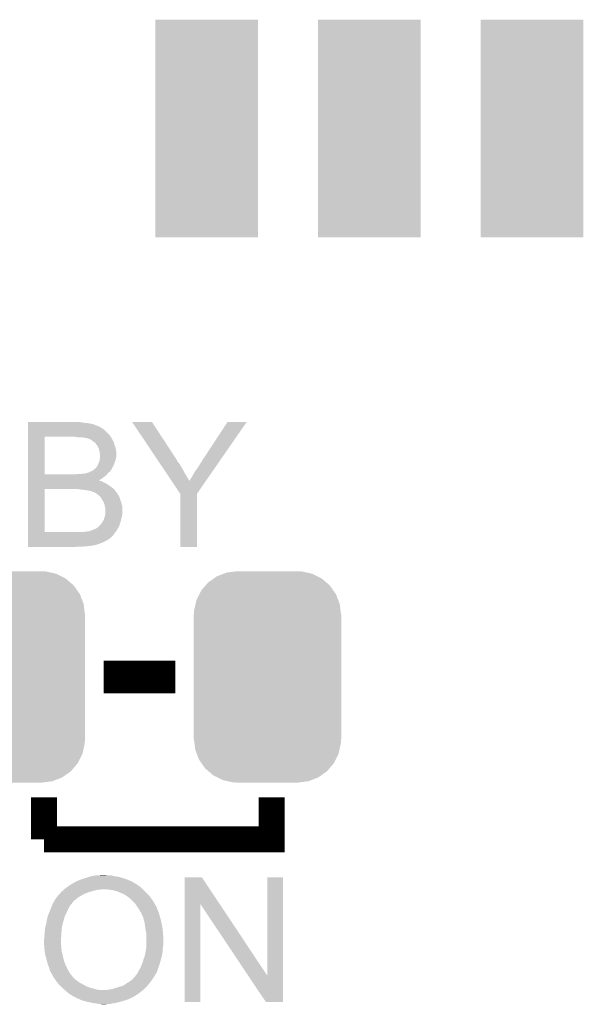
# Model space of a CAD drawing. Extents: x -4.2 to 27.1, y -3.9 to 55.1.
# Tile 9 of 37: x 7 to 11.4, y 6.2 to 13.9. Entities that reach past the tile are written whole.
import ezdxf

# ---------------------------------------------------------------- set-up
doc = ezdxf.new("R2010")
doc.units = 0
doc.layers.get('0').update_dxf_attribs({"linetype": 'CONTINUOUS'})
doc.layers.add('MCP2517FD_CLICK_GTO', color=14, linetype='CONTINUOUS')
doc.layers.add('MCP2517FD_CLICK_GTS', color=12, linetype='CONTINUOUS')

# ---------------------------------------------------------------- blocks, each defined once
blk = doc.blocks.new('RECTANGLE_95')
blk.add_solid([(0.40005, 0.84963), (0.40005, -0.84963), (-0.40005, 0.84963), (-0.40005, -0.84963)])
blk = doc.blocks.new('CUSTOM_99')
for points in [[(-0.419776, 0.768546), (-0.39657, 0.785018), (0.42393, 0.768546), (0.391218, 0.785018)], [(-0.39657, 0.785018), (-0.343448, 0.805738), (0.391218, 0.785018), (0.350068, 0.805738)], [(-0.343448, 0.805738), (-0.319526, 0.815068), (0.350068, 0.805738), (0.308548, 0.815068)], [(-0.319526, 0.815068), (-0.250324, 0.823868), (0.308548, 0.815068), (0.269384, 0.823868)], [(-0.250324, 0.823868), (-0.23749, 0.8255), (0.269384, 0.823868), (0.23749, 0.8255)], [(-0.51779, 0.674334), (-0.483376, 0.714526), (0.514848, 0.674334), (0.486544, 0.714526)], [(-0.483376, 0.714526), (-0.464004, 0.73715), (0.486544, 0.714526), (0.460322, 0.73715)], [(-0.464004, 0.73715), (-0.419776, 0.768546), (0.460322, 0.73715), (0.42393, 0.768546)], [(-0.554702, 0.600332), (-0.53147, 0.64691), (0.552124, 0.600332), (0.534158, 0.64691)], [(-0.53147, 0.64691), (-0.51779, 0.674334), (0.534158, 0.64691), (0.514848, 0.674334)], [(-0.57253, 0.51958), (-0.561454, 0.569754), (0.570106, 0.51958), (0.563916, 0.569754)], [(-0.561454, 0.569754), (-0.554702, 0.600332), (0.563916, 0.569754), (0.552124, 0.600332)], [(-0.57531, -0.48768), (-0.57531, 0.48768), (0.57531, -0.48768), (0.57531, 0.48768)], [(-0.57404, 0.48768), (-0.57253, 0.51958), (0.57404, 0.48768), (0.570106, 0.51958)], [(-0.570104, -0.51958), (-0.57404, -0.48768), (0.57253, -0.51958), (0.57404, -0.48768)], [(-0.563916, -0.569754), (-0.570104, -0.51958), (0.561452, -0.569754), (0.57253, -0.51958)], [(-0.552122, -0.600332), (-0.563916, -0.569754), (0.554702, -0.600332), (0.561452, -0.569754)], [(-0.534158, -0.64691), (-0.552122, -0.600332), (0.531468, -0.64691), (0.554702, -0.600332)], [(-0.514846, -0.674334), (-0.534158, -0.64691), (0.51779, -0.674334), (0.531468, -0.64691)], [(-0.486544, -0.714526), (-0.514846, -0.674334), (0.483374, -0.714526), (0.51779, -0.674334)], [(-0.46032, -0.73715), (-0.486544, -0.714526), (0.464004, -0.73715), (0.483374, -0.714526)], [(-0.42393, -0.768546), (-0.46032, -0.73715), (0.419774, -0.768546), (0.464004, -0.73715)], [(-0.391216, -0.785018), (-0.42393, -0.768546), (0.39657, -0.785018), (0.419774, -0.768546)], [(-0.350068, -0.805738), (-0.391216, -0.785018), (0.343446, -0.805738), (0.39657, -0.785018)], [(-0.308546, -0.815068), (-0.350068, -0.805738), (0.319526, -0.815068), (0.343446, -0.805738)], [(-0.269384, -0.823868), (-0.308546, -0.815068), (0.250322, -0.823868), (0.319526, -0.815068)], [(-0.23749, -0.8255), (-0.269384, -0.823868), (0.23749, -0.8255), (0.250322, -0.823868)]]:
    blk.add_solid(points)

msp = doc.modelspace()

# ---------------------------------------------------------------- linework, layer by layer
at = {"layer": 'MCP2517FD_CLICK_GTO'}
for points, const_width in [([(7.70636, 8.763), (8.26516, 8.763)], 0.254), ([(7.239, 7.493), (7.239, 7.8232)], 0.2032), ([(7.239, 7.493), (9.017, 7.493), (9.017, 7.8232)], 0.2032)]:
    msp.add_lwpolyline(points, dxfattribs=dict(at, const_width=const_width))
for points in [[(7.11456, 10.74928), (7.114562, 10.75436), (7.5438, 10.74928), (7.518402, 10.75436)], [(7.11456, 10.74674), (7.11456, 10.74928), (7.57174, 10.74674), (7.5438, 10.74928)], [(7.11456, 10.74166), (7.11456, 10.74674), (7.60222, 10.74166), (7.57174, 10.74674)], [(7.11456, 10.734038), (7.11456, 10.74166), (7.632702, 10.734038), (7.60222, 10.74166)], [(7.11456, 10.72388), (7.11456, 10.734038), (7.658104, 10.72388), (7.632702, 10.734038)], [(7.11456, 10.723878), (7.11456, 10.72388), (7.660644, 10.723878), (7.658104, 10.72388)], [(7.11456, 10.7188), (7.11456, 10.723878), (7.670798, 10.7188), (7.660644, 10.723878)], [(7.11456, 10.703562), (7.11456, 10.7188), (7.6962, 10.703562), (7.670798, 10.7188)], [(7.11456, 10.690858), (7.11456, 10.703562), (7.713982, 10.690858), (7.6962, 10.703562)], [(7.927386, 10.75435), (7.92738, 10.754356), (8.082284, 10.75435), (7.92738, 10.754356)], [(8.124676, 10.459716), (7.927386, 10.75435), (8.27532, 10.459716), (8.082284, 10.75435)], [(8.4836, 10.46734), (8.671546, 10.754324), (8.622714, 10.46734), (8.821396, 10.754324)], [(8.671546, 10.754324), (8.67157, 10.75436), (8.821396, 10.754324), (8.67157, 10.75436)], [(7.114552, 10.345442), (7.114558, 10.64006), (7.24408, 10.345442), (7.244102, 10.64006)], [(7.114558, 10.6553), (7.11456, 10.690858), (7.74954, 10.6553), (7.713982, 10.690858)], [(7.114558, 10.64006), (7.114558, 10.6553), (7.7597, 10.64006), (7.74954, 10.6553)], [(7.505702, 10.63498), (7.475222, 10.64006), (7.763086, 10.63498), (7.7597, 10.64006)], [(7.55142, 10.63244), (7.5311, 10.63498), (7.764778, 10.63244), (7.763086, 10.63498)], [(7.551444, 10.632436), (7.55142, 10.63244), (7.76478, 10.632436), (7.764778, 10.63244)], [(7.56666, 10.6299), (7.551444, 10.632436), (7.764784, 10.6299), (7.76478, 10.632436)], [(7.566684, 10.629894), (7.56666, 10.6299), (7.764784, 10.629894), (7.764784, 10.6299)], [(7.576818, 10.62736), (7.566684, 10.629894), (7.766474, 10.62736), (7.764784, 10.629894)], [(7.592052, 10.622282), (7.576818, 10.62736), (7.76986, 10.622282), (7.766474, 10.62736)], [(7.599684, 10.619738), (7.592052, 10.622282), (7.771388, 10.619738), (7.76986, 10.622282)], [(7.61492, 10.60958), (7.599684, 10.619738), (7.77748, 10.60958), (7.771388, 10.619738)], [(7.63524, 10.594338), (7.61492, 10.60958), (7.785102, 10.594338), (7.77748, 10.60958)], [(7.64286, 10.58672), (7.63524, 10.594338), (7.787008, 10.58672), (7.785102, 10.594338)], [(7.647942, 10.579098), (7.64286, 10.58672), (7.788912, 10.579098), (7.787008, 10.58672)], [(7.653022, 10.574018), (7.647942, 10.579098), (7.790182, 10.574018), (7.788912, 10.579098)], [(7.653022, 10.574016), (7.653022, 10.574018), (7.790184, 10.574016), (7.790182, 10.574018)], [(7.66064, 10.558782), (7.653022, 10.574016), (7.795896, 10.558782), (7.790184, 10.574016)], [(7.66369, 10.553698), (7.66064, 10.558782), (7.7978, 10.553698), (7.795896, 10.558782)], [(7.66826, 10.546078), (7.66369, 10.553698), (7.799324, 10.546078), (7.7978, 10.553698)], [(7.6708, 10.53084), (7.66826, 10.546078), (7.802372, 10.53084), (7.799324, 10.546078)], [(7.67131, 10.528298), (7.6708, 10.53084), (7.80288, 10.528298), (7.802372, 10.53084)], [(7.67588, 10.505438), (7.67131, 10.528298), (7.80288, 10.505438), (7.80288, 10.528298)], [(7.673338, 10.454638), (7.675152, 10.467338), (7.79671, 10.454638), (7.80034, 10.467338)], [(7.675152, 10.467338), (7.67588, 10.47242), (7.80034, 10.467338), (7.801186, 10.47242)], [(7.67588, 10.482578), (7.67588, 10.505438), (7.80288, 10.482578), (7.80288, 10.505438)], [(7.67588, 10.47242), (7.67588, 10.482578), (7.801186, 10.47242), (7.80288, 10.482578)], [(8.46074, 10.43178), (8.4836, 10.46734), (8.598096, 10.43178), (8.622714, 10.46734)], [(7.623808, 10.37844), (7.633326, 10.386054), (7.76224, 10.37844), (7.767316, 10.386054)], [(7.633326, 10.386054), (7.636504, 10.388596), (7.767316, 10.386054), (7.76732, 10.388596)], [(7.636504, 10.388596), (7.642858, 10.393678), (7.76732, 10.388596), (7.770494, 10.393678)], [(7.642858, 10.393678), (7.65048, 10.403838), (7.770494, 10.393678), (7.776842, 10.403838)], [(7.65048, 10.403838), (7.653018, 10.40638), (7.776842, 10.403838), (7.778432, 10.40638)], [(7.653018, 10.40638), (7.654288, 10.408918), (7.778432, 10.40638), (7.780018, 10.408918)], [(7.654288, 10.408918), (7.65556, 10.411458), (7.780018, 10.408918), (7.78097, 10.411458)], [(7.65556, 10.411458), (7.660638, 10.419076), (7.78097, 10.411458), (7.783826, 10.419076)], [(7.660638, 10.419076), (7.663178, 10.429238), (7.783826, 10.419076), (7.787638, 10.429238)], [(7.663178, 10.429238), (7.66826, 10.4394), (7.787638, 10.429238), (7.791448, 10.4394)], [(7.66826, 10.4394), (7.671644, 10.44956), (7.791448, 10.4394), (7.79526, 10.44956)], [(7.671644, 10.44956), (7.673338, 10.454638), (7.79526, 10.44956), (7.79671, 10.454638)], [(8.12638, 10.457174), (8.124676, 10.459716), (8.275326, 10.457174), (8.27532, 10.459716)], [(8.128078, 10.454636), (8.12638, 10.457174), (8.277862, 10.454636), (8.275326, 10.457174)], [(8.13488, 10.444478), (8.128078, 10.454636), (8.282942, 10.444478), (8.277862, 10.454636)], [(8.139982, 10.436858), (8.13488, 10.444478), (8.288022, 10.436858), (8.282942, 10.444478)], [(8.145086, 10.429238), (8.139982, 10.436858), (8.29564, 10.429238), (8.288022, 10.436858)], [(8.15869, 10.40892), (8.145086, 10.429238), (8.30834, 10.40892), (8.29564, 10.429238)], [(8.1757, 10.38352), (8.15869, 10.40892), (8.32358, 10.38352), (8.30834, 10.40892)], [(8.420098, 10.370818), (8.44042, 10.39876), (8.555892, 10.370818), (8.575236, 10.39876)], [(8.44042, 10.39876), (8.46074, 10.43178), (8.575236, 10.39876), (8.598096, 10.43178)], [(7.11455, 10.29968), (7.114552, 10.312398), (7.66828, 10.29968), (7.69112, 10.312398)], [(7.114552, 10.34542), (7.114552, 10.345442), (7.482838, 10.34542), (7.24408, 10.345442)], [(7.114552, 10.342878), (7.114552, 10.34542), (7.72922, 10.342878), (7.731336, 10.34542)], [(7.114552, 10.32764), (7.114552, 10.342878), (7.711442, 10.32764), (7.72922, 10.342878)], [(7.114552, 10.312398), (7.114552, 10.32764), (7.69112, 10.312398), (7.711442, 10.32764)], [(7.482838, 10.34542), (7.50316, 10.34796), (7.731336, 10.34542), (7.733454, 10.34796)], [(7.520938, 10.34796), (7.56158, 10.35304), (7.733454, 10.34796), (7.737686, 10.35304)], [(7.56158, 10.35304), (7.576816, 10.355578), (7.737686, 10.35304), (7.7398, 10.355578)], [(7.576816, 10.355578), (7.579354, 10.358114), (7.7398, 10.355578), (7.741914, 10.358114)], [(7.579354, 10.358114), (7.582742, 10.358118), (7.741914, 10.358114), (7.741918, 10.358118)], [(7.582742, 10.358118), (7.584436, 10.35812), (7.741918, 10.358118), (7.74192, 10.35812)], [(7.584436, 10.35812), (7.604754, 10.368278), (7.74192, 10.35812), (7.754618, 10.368278)], [(7.604754, 10.368278), (7.60476, 10.36828), (7.754618, 10.368278), (7.754618, 10.36828)], [(7.60476, 10.36828), (7.617458, 10.37336), (7.754618, 10.36828), (7.758428, 10.37336)], [(7.617458, 10.37336), (7.623808, 10.37844), (7.758428, 10.37336), (7.76224, 10.37844)], [(8.196108, 10.35304), (8.1757, 10.38352), (8.338822, 10.35304), (8.32358, 10.38352)], [(8.214818, 10.3251), (8.196108, 10.35304), (8.3566, 10.3251), (8.338822, 10.35304)], [(8.235214, 10.29464), (8.214818, 10.3251), (8.3744, 10.29464), (8.3566, 10.3251)], [(8.382002, 10.307322), (8.392158, 10.322558), (8.511934, 10.307322), (8.522482, 10.322558)], [(8.392158, 10.322558), (8.40486, 10.34542), (8.522482, 10.322558), (8.538308, 10.34542)], [(8.40486, 10.34542), (8.420098, 10.370818), (8.538308, 10.34542), (8.555892, 10.370818)], [(7.114542, 9.895862), (7.11455, 10.23112), (7.24408, 9.895862), (7.244102, 10.23112)], [(7.11455, 10.29716), (7.11455, 10.29968), (7.670806, 10.29716), (7.66828, 10.29968)], [(7.11455, 10.297158), (7.11455, 10.29716), (7.675884, 10.297158), (7.670806, 10.29716)], [(7.11455, 10.29462), (7.11455, 10.297158), (7.68096, 10.29462), (7.675884, 10.297158)], [(7.11455, 10.287), (7.11455, 10.29462), (7.69874, 10.287), (7.68096, 10.29462)], [(7.11455, 10.27684), (7.11455, 10.287), (7.719058, 10.27684), (7.69874, 10.287)], [(7.11455, 10.26414), (7.11455, 10.27684), (7.73938, 10.26414), (7.719058, 10.27684)], [(7.11455, 10.2489), (7.11455, 10.26414), (7.76224, 10.2489), (7.73938, 10.26414)], [(7.11455, 10.23112), (7.11455, 10.2489), (7.7851, 10.23112), (7.76224, 10.2489)], [(7.500634, 10.231118), (7.500622, 10.23112), (7.785102, 10.231118), (7.7851, 10.23112)], [(7.531098, 10.22604), (7.500634, 10.231118), (7.789052, 10.22604), (7.785102, 10.231118)], [(8.303256, 10.193026), (8.235214, 10.29464), (8.432806, 10.193026), (8.503154, 10.29464)], [(8.3744, 10.29464), (8.376922, 10.297164), (8.503154, 10.29464), (8.504902, 10.297164)], [(8.376922, 10.297164), (8.382002, 10.307322), (8.504902, 10.297164), (8.511934, 10.307322)], [(7.55396, 10.2235), (7.531098, 10.22604), (7.791028, 10.2235), (7.789052, 10.22604)], [(7.57428, 10.22096), (7.55396, 10.2235), (7.793004, 10.22096), (7.791028, 10.2235)], [(7.58952, 10.21842), (7.57428, 10.22096), (7.79498, 10.21842), (7.793004, 10.22096)], [(7.602222, 10.215878), (7.58952, 10.21842), (7.796958, 10.215878), (7.79498, 10.21842)], [(7.607304, 10.21334), (7.602222, 10.215878), (7.798932, 10.21334), (7.796958, 10.215878)], [(7.609844, 10.213338), (7.607304, 10.21334), (7.798934, 10.213338), (7.798932, 10.21334)], [(7.623388, 10.20826), (7.609844, 10.213338), (7.802882, 10.20826), (7.798934, 10.213338)], [(7.63016, 10.20572), (7.623388, 10.20826), (7.80542, 10.20572), (7.802882, 10.20826)], [(7.645396, 10.198102), (7.63016, 10.20572), (7.8105, 10.198102), (7.80542, 10.20572)], [(7.6454, 10.1981), (7.645396, 10.198102), (7.810502, 10.1981), (7.8105, 10.198102)], [(7.661276, 10.1854), (7.6454, 10.1981), (7.81812, 10.1854), (7.810502, 10.1981)], [(7.6708, 10.17778), (7.661276, 10.1854), (7.822474, 10.17778), (7.81812, 10.1854)], [(7.67842, 10.17016), (7.6708, 10.17778), (7.826828, 10.17016), (7.822474, 10.17778)], [(7.680116, 10.167618), (7.67842, 10.17016), (7.82828, 10.167618), (7.826828, 10.17016)], [(7.683502, 10.162538), (7.680116, 10.167618), (7.829974, 10.162538), (7.82828, 10.167618)], [(7.68858, 10.157454), (7.683502, 10.162538), (7.831668, 10.157454), (7.829974, 10.162538)], [(7.688584, 10.154914), (7.68858, 10.157454), (7.832516, 10.154914), (7.831668, 10.157454)], [(7.69874, 10.139678), (7.688584, 10.154914), (7.837594, 10.139678), (7.832516, 10.154914)], [(8.303258, 10.193016), (8.303256, 10.193026), (8.4328, 10.193016), (8.432806, 10.193026)], [(8.30326, 9.779022), (8.303258, 10.193016), (8.432778, 9.779022), (8.4328, 10.193016)], [(7.70636, 10.124438), (7.69874, 10.139678), (7.842674, 10.124438), (7.837594, 10.139678)], [(7.707208, 10.1219), (7.70636, 10.124438), (7.843518, 10.1219), (7.842674, 10.124438)], [(7.71144, 10.1092), (7.707208, 10.1219), (7.846984, 10.1092), (7.843518, 10.1219)], [(7.713982, 10.093958), (7.71144, 10.1092), (7.85114, 10.093958), (7.846984, 10.1092)], [(7.71906, 10.081256), (7.713982, 10.093958), (7.85114, 10.081256), (7.85114, 10.093958)], [(7.71906, 10.0457), (7.71906, 10.081256), (7.85114, 10.0457), (7.85114, 10.081256)], [(7.706358, 9.992356), (7.7089, 10.002518), (7.841612, 9.992356), (7.844154, 10.002518)], [(7.7089, 10.002518), (7.713978, 10.015218), (7.844154, 10.002518), (7.847328, 10.015218)], [(7.713978, 10.015218), (7.714994, 10.0203), (7.847328, 10.015218), (7.8486, 10.0203)], [(7.714994, 10.0203), (7.71652, 10.027922), (7.8486, 10.0203), (7.849688, 10.027922)], [(7.71652, 10.027922), (7.71797, 10.03808), (7.849688, 10.027922), (7.85114, 10.03808)], [(7.71797, 10.03808), (7.71906, 10.0457), (7.85114, 10.03808), (7.85114, 10.0457)], [(7.625084, 9.913622), (7.647936, 9.923778), (7.8105, 9.913622), (7.81558, 9.923778)], [(7.647936, 9.923778), (7.65048, 9.926318), (7.81558, 9.923778), (7.817272, 9.926318)], [(7.65048, 9.926318), (7.655556, 9.928858), (7.817272, 9.926318), (7.818964, 9.928858)], [(7.655556, 9.928858), (7.658098, 9.9314), (7.818964, 9.928858), (7.82066, 9.9314)], [(7.658098, 9.9314), (7.660638, 9.933938), (7.82066, 9.9314), (7.823196, 9.933938)], [(7.660638, 9.933938), (7.668258, 9.939018), (7.823196, 9.933938), (7.824888, 9.939018)], [(7.668258, 9.939018), (7.673338, 9.946638), (7.824888, 9.939018), (7.82743, 9.946638)], [(7.673338, 9.946638), (7.683496, 9.954258), (7.82743, 9.946638), (7.82997, 9.954258)], [(7.683496, 9.954258), (7.698736, 9.97965), (7.82997, 9.954258), (7.838434, 9.97965)], [(7.698736, 9.97965), (7.701258, 9.97966), (7.838434, 9.97965), (7.838438, 9.97966)], [(7.701258, 9.979662), (7.70128, 9.984736), (7.83844, 9.979662), (7.839708, 9.984736)], [(7.701258, 9.97966), (7.701258, 9.979662), (7.838438, 9.97966), (7.83844, 9.979662)], [(7.70128, 9.984736), (7.706358, 9.992356), (7.839708, 9.984736), (7.841612, 9.992356)], [(7.11454, 9.8552), (7.114542, 9.870438), (7.76478, 9.8552), (7.780018, 9.870438)], [(7.11454, 9.842492), (7.11454, 9.8552), (7.74954, 9.842492), (7.76478, 9.8552)], [(7.114542, 9.89584), (7.114542, 9.895862), (7.551418, 9.89584), (7.24408, 9.895862)], [(7.114542, 9.88568), (7.114542, 9.89584), (7.79018, 9.88568), (7.798646, 9.89584)], [(7.114542, 9.870438), (7.114542, 9.88568), (7.780018, 9.870438), (7.79018, 9.88568)], [(7.551418, 9.89584), (7.564118, 9.89838), (7.798646, 9.89584), (7.800762, 9.89838)], [(7.576816, 9.89838), (7.581896, 9.900918), (7.800762, 9.89838), (7.802878, 9.900918)], [(7.581896, 9.900918), (7.592056, 9.90092), (7.802878, 9.900918), (7.80288, 9.90092)], [(7.592056, 9.90092), (7.599682, 9.90346), (7.80288, 9.90092), (7.804402, 9.90346)], [(7.599682, 9.90346), (7.62508, 9.91362), (7.804402, 9.90346), (7.810498, 9.91362)], [(7.62508, 9.91362), (7.625084, 9.913622), (7.810498, 9.91362), (7.8105, 9.913622)], [(7.11454, 9.839956), (7.11454, 9.842492), (7.749524, 9.839956), (7.74954, 9.842492)], [(7.11454, 9.837418), (7.11454, 9.839956), (7.741916, 9.837418), (7.749524, 9.839956)], [(7.11454, 9.83234), (7.11454, 9.837418), (7.734302, 9.83234), (7.741916, 9.837418)], [(7.11454, 9.82472), (7.11454, 9.83234), (7.7216, 9.82472), (7.734302, 9.83234)], [(7.11454, 9.8171), (7.11454, 9.82472), (7.70636, 9.8171), (7.7216, 9.82472)], [(7.11454, 9.80948), (7.11454, 9.8171), (7.68604, 9.80948), (7.70636, 9.8171)], [(7.11454, 9.801858), (7.11454, 9.80948), (7.66826, 9.801858), (7.68604, 9.80948)], [(7.11454, 9.79424), (7.11454, 9.801858), (7.642858, 9.79424), (7.66826, 9.801858)], [(7.11454, 9.794238), (7.11454, 9.79424), (7.640318, 9.794238), (7.642858, 9.79424)], [(7.11454, 9.7917), (7.11454, 9.794238), (7.6327, 9.7917), (7.640318, 9.794238)], [(7.11454, 9.78916), (7.11454, 9.7917), (7.61746, 9.78916), (7.6327, 9.7917)], [(7.11454, 9.78662), (7.11454, 9.78916), (7.59968, 9.78662), (7.61746, 9.78916)], [(7.11454, 9.78408), (7.11454, 9.78662), (7.57682, 9.78408), (7.59968, 9.78662)], [(7.11454, 9.78154), (7.11454, 9.78408), (7.548882, 9.78154), (7.57682, 9.78408)], [(7.11454, 9.779022), (7.11454, 9.78154), (7.485688, 9.779022), (7.52094, 9.78154)], [(7.485382, 9.779), (7.11454, 9.779022), (7.485382, 9.779), (7.485688, 9.779022)], [(8.432778, 9.779), (8.30326, 9.779022), (8.432778, 9.779), (8.432778, 9.779022)], [(7.46455, 7.150098), (7.48284, 7.16026), (7.9502, 7.150098), (7.931912, 7.16026)], [(7.48284, 7.16026), (7.48792, 7.1628), (7.931912, 7.16026), (7.92734, 7.1628)], [(7.48792, 7.1628), (7.508242, 7.17296), (7.92734, 7.1628), (7.90702, 7.17296)], [(7.508242, 7.17296), (7.53618, 7.18312), (7.90702, 7.17296), (7.879932, 7.18312)], [(7.53618, 7.18312), (7.551426, 7.188202), (7.879932, 7.18312), (7.86638, 7.188202)], [(7.551426, 7.188202), (7.56666, 7.19328), (7.86638, 7.188202), (7.849114, 7.19328)], [(7.56666, 7.19328), (7.591424, 7.2009), (7.849114, 7.19328), (7.823202, 7.2009)], [(7.591424, 7.2009), (7.59968, 7.20344), (7.823202, 7.2009), (7.805422, 7.20344)], [(7.59968, 7.20344), (7.610686, 7.20598), (7.805422, 7.20344), (7.787642, 7.20598)], [(7.610686, 7.20598), (7.6327, 7.21106), (7.787642, 7.20598), (7.769862, 7.21106)], [(7.6327, 7.21106), (7.66826, 7.2136), (7.769862, 7.21106), (7.754622, 7.2136)], [(7.66826, 7.2136), (7.706358, 7.21614), (7.729222, 7.2136), (7.719062, 7.21614)], [(8.336296, 6.987468), (8.3363, 7.198352), (8.611276, 6.987468), (8.470904, 7.198352)], [(8.3363, 7.198352), (8.336302, 7.19836), (8.470904, 7.198352), (8.336302, 7.19836)], [(8.98144, 6.431352), (8.98146, 7.198338), (9.105882, 6.431352), (9.1059, 7.198338)], [(8.98146, 7.198338), (8.981462, 7.19836), (9.1059, 7.198338), (8.981462, 7.19836)], [(7.36854, 7.07644), (7.371082, 7.078984), (7.575974, 7.07644), (7.582758, 7.078984)], [(7.371082, 7.078984), (7.37235, 7.081518), (7.582758, 7.078984), (7.589518, 7.081518)], [(7.37235, 7.081518), (7.373626, 7.084062), (7.589518, 7.081518), (7.59842, 7.084062)], [(7.373626, 7.084062), (7.38378, 7.089144), (7.59842, 7.084062), (7.616206, 7.089144)], [(7.38378, 7.089144), (7.389494, 7.09676), (7.616206, 7.089144), (7.64286, 7.09676)], [(7.389494, 7.09676), (7.3914, 7.0993), (7.64286, 7.09676), (7.6581, 7.0993)], [(7.3914, 7.0993), (7.391402, 7.099302), (7.6581, 7.0993), (7.65811, 7.099302)], [(7.391402, 7.099302), (7.394574, 7.10184), (7.65811, 7.099302), (7.670802, 7.10184)], [(7.394574, 7.10184), (7.397748, 7.10438), (7.683502, 7.10184), (7.693662, 7.10438)], [(7.397748, 7.10438), (7.4041, 7.10946), (8.01116, 7.10438), (8.005446, 7.10946)], [(7.4041, 7.10946), (7.425432, 7.124698), (8.005446, 7.10946), (7.988302, 7.124698)], [(7.425432, 7.124698), (7.4361, 7.132318), (7.988302, 7.124698), (7.975602, 7.132318)], [(7.4361, 7.132318), (7.43966, 7.13486), (7.975602, 7.132318), (7.97306, 7.13486)], [(7.43966, 7.13486), (7.447782, 7.139936), (7.97306, 7.13486), (7.967982, 7.139936)], [(7.447782, 7.139936), (7.451852, 7.14248), (7.967982, 7.139936), (7.96036, 7.14248)], [(7.451852, 7.14248), (7.45998, 7.147558), (7.96036, 7.14248), (7.952744, 7.147558)], [(7.45998, 7.147558), (7.459982, 7.14756), (7.952744, 7.147558), (7.95274, 7.14756)], [(7.459982, 7.14756), (7.46455, 7.150098), (7.95274, 7.14756), (7.9502, 7.150098)], [(7.74192, 7.10184), (7.70636, 7.10438), (8.0137, 7.10184), (8.01116, 7.10438)], [(7.77494, 7.09676), (7.74192, 7.10184), (8.01878, 7.09676), (8.0137, 7.10184)], [(7.805422, 7.089138), (7.77494, 7.09676), (8.026402, 7.089138), (8.01878, 7.09676)], [(7.83082, 7.07898), (7.805422, 7.089138), (8.03656, 7.07898), (8.026402, 7.089138)], [(7.851142, 7.071358), (7.83082, 7.07898), (8.043548, 7.071358), (8.03656, 7.07898)], [(7.30758, 6.990082), (7.31305, 7.000242), (7.4549, 6.990082), (7.46252, 7.000242)], [(7.31305, 7.000242), (7.315784, 7.00532), (7.46252, 7.000242), (7.465062, 7.00532)], [(7.315784, 7.00532), (7.31852, 7.0104), (7.465062, 7.00532), (7.47014, 7.0104)], [(7.31852, 7.0104), (7.32536, 7.023102), (7.47014, 7.0104), (7.484956, 7.023102)], [(7.32536, 7.023102), (7.327204, 7.02564), (7.484956, 7.023102), (7.487918, 7.02564)], [(7.327204, 7.02564), (7.33829, 7.04088), (7.487918, 7.02564), (7.50824, 7.04088)], [(7.33829, 7.04088), (7.345682, 7.051042), (7.50824, 7.04088), (7.5245, 7.051042)], [(7.345682, 7.051042), (7.347964, 7.053578), (7.5245, 7.051042), (7.52856, 7.053578)], [(7.347964, 7.053578), (7.366254, 7.0739), (7.52856, 7.053578), (7.5692, 7.0739)], [(7.366254, 7.0739), (7.36854, 7.07644), (7.5692, 7.0739), (7.575974, 7.07644)], [(7.85876, 7.06628), (7.851142, 7.071358), (8.048202, 7.06628), (8.043548, 7.071358)], [(7.866384, 7.063738), (7.85876, 7.06628), (8.050532, 7.063738), (8.048202, 7.06628)], [(7.874004, 7.05866), (7.866384, 7.063738), (8.055188, 7.05866), (8.050532, 7.063738)], [(7.876546, 7.058646), (7.874004, 7.05866), (8.0552, 7.058646), (8.055188, 7.05866)], [(7.879094, 7.05358), (7.876546, 7.058646), (8.059844, 7.05358), (8.0552, 7.058646)], [(7.881626, 7.053576), (7.879094, 7.05358), (8.059848, 7.053576), (8.059844, 7.05358)], [(7.888878, 7.0485), (7.881626, 7.053576), (8.0645, 7.0485), (8.059848, 7.053576)], [(7.907022, 7.035798), (7.888878, 7.0485), (8.073816, 7.035798), (8.0645, 7.0485)], [(7.93242, 7.0104), (7.907022, 7.035798), (8.092442, 7.0104), (8.073816, 7.035798)], [(7.95274, 6.99008), (7.93242, 7.0104), (8.103872, 6.99008), (8.092442, 7.0104)], [(7.276888, 6.91388), (7.28218, 6.92658), (7.41172, 6.91388), (7.41807, 6.92658)], [(7.28218, 6.92658), (7.28511, 6.9342), (7.41807, 6.92658), (7.42188, 6.9342)], [(7.28511, 6.9342), (7.29195, 6.951982), (7.42188, 6.9342), (7.4295, 6.951982)], [(7.29195, 6.951982), (7.29488, 6.9596), (7.4295, 6.951982), (7.433852, 6.9596)], [(7.29488, 6.9596), (7.299112, 6.96976), (7.433852, 6.9596), (7.43966, 6.96976)], [(7.299112, 6.96976), (7.304404, 6.982462), (7.43966, 6.96976), (7.447282, 6.982462)], [(7.304404, 6.982462), (7.30758, 6.99008), (7.447282, 6.982462), (7.454898, 6.99008)], [(7.30758, 6.99008), (7.30758, 6.990082), (7.454898, 6.99008), (7.4549, 6.990082)], [(7.966288, 6.96976), (7.95274, 6.99008), (8.1153, 6.96976), (8.103872, 6.99008)], [(7.96798, 6.96722), (7.966288, 6.96976), (8.116572, 6.96722), (8.1153, 6.96976)], [(7.972744, 6.959598), (7.96798, 6.96722), (8.120382, 6.959598), (8.116572, 6.96722)], [(7.979094, 6.949438), (7.972744, 6.959598), (8.12292, 6.949438), (8.120382, 6.959598)], [(7.98068, 6.9469), (7.979094, 6.949438), (8.12419, 6.9469), (8.12292, 6.949438)], [(7.98576, 6.93928), (7.98068, 6.9469), (8.128, 6.93928), (8.12419, 6.9469)], [(7.99084, 6.93166), (7.98576, 6.93928), (8.13105, 6.93166), (8.128, 6.93928)], [(7.992538, 6.926582), (7.99084, 6.93166), (8.13308, 6.926582), (8.13105, 6.93166)], [(7.993388, 6.924038), (7.992538, 6.926582), (8.133928, 6.924038), (8.13308, 6.926582)], [(7.99846, 6.921486), (7.993388, 6.924038), (8.13478, 6.921486), (8.133928, 6.924038)], [(8.33628, 6.223022), (8.336296, 6.987468), (8.460718, 6.223022), (8.46074, 6.987468)], [(8.832136, 6.431352), (8.46074, 6.987468), (8.98144, 6.431352), (8.611276, 6.987468)], [(7.257202, 6.83768), (7.26186, 6.86562), (7.38632, 6.83768), (7.39394, 6.86562)], [(7.26186, 6.86562), (7.26821, 6.891022), (7.39394, 6.86562), (7.40156, 6.891022)], [(7.26821, 6.891022), (7.269482, 6.896102), (7.40156, 6.891022), (7.403816, 6.896102)], [(7.269482, 6.896102), (7.276888, 6.91388), (7.403816, 6.896102), (7.41172, 6.91388)], [(7.998462, 6.916416), (7.99846, 6.921486), (8.13647, 6.916416), (8.13478, 6.921486)], [(8.000806, 6.91134), (7.998462, 6.916416), (8.13816, 6.91134), (8.13647, 6.916416)], [(8.013702, 6.8834), (8.000806, 6.91134), (8.146144, 6.8834), (8.13816, 6.91134)], [(8.015734, 6.87578), (8.013702, 6.8834), (8.14832, 6.87578), (8.146144, 6.8834)], [(8.021152, 6.85546), (8.015734, 6.87578), (8.1534, 6.85546), (8.14832, 6.87578)], [(8.02386, 6.8453), (8.021152, 6.85546), (8.155658, 6.8453), (8.1534, 6.85546)], [(7.24408, 6.7564), (7.245602, 6.77164), (7.375144, 6.7564), (7.37616, 6.77164)], [(7.245602, 6.77164), (7.249158, 6.8072), (7.37616, 6.77164), (7.3787, 6.8072)], [(7.249158, 6.8072), (7.24916, 6.807202), (7.3787, 6.8072), (7.3787, 6.807202)], [(7.24916, 6.807202), (7.25678, 6.83514), (7.3787, 6.807202), (7.385684, 6.83514)], [(7.25678, 6.83514), (7.257202, 6.83768), (7.385684, 6.83514), (7.38632, 6.83768)], [(8.029332, 6.809738), (8.02386, 6.8453), (8.16356, 6.809738), (8.155658, 6.8453)], [(8.03402, 6.77926), (8.029332, 6.809738), (8.16677, 6.77926), (8.16356, 6.809738)], [(8.03656, 6.76402), (8.03402, 6.77926), (8.168374, 6.76402), (8.16677, 6.77926)], [(7.239, 6.708142), (7.24154, 6.720842), (7.371926, 6.708142), (7.372772, 6.720842)], [(7.239, 6.69544), (7.239, 6.708142), (7.37108, 6.69544), (7.371926, 6.708142)], [(7.239, 6.695438), (7.239, 6.69544), (7.37108, 6.695438), (7.37108, 6.69544)], [(7.239988, 6.677662), (7.239, 6.695438), (7.37108, 6.677662), (7.37108, 6.695438)], [(7.24154, 6.73862), (7.24408, 6.7564), (7.373958, 6.73862), (7.375144, 6.7564)], [(7.24154, 6.720842), (7.24154, 6.73862), (7.372772, 6.720842), (7.373958, 6.73862)], [(8.037068, 6.76148), (8.03656, 6.76402), (8.16864, 6.76148), (8.168374, 6.76402)], [(8.0391, 6.751318), (8.037068, 6.76148), (8.169124, 6.751318), (8.16864, 6.76148)], [(8.0391, 6.70814), (8.0391, 6.751318), (8.17118, 6.70814), (8.169124, 6.751318)], [(8.0391, 6.67512), (8.0391, 6.70814), (8.17118, 6.67512), (8.17118, 6.70814)], [(7.240694, 6.664962), (7.239988, 6.677662), (7.37362, 6.664962), (7.37108, 6.677662)], [(7.2414, 6.652262), (7.240694, 6.664962), (7.37362, 6.652262), (7.37362, 6.664962)], [(7.24154, 6.64972), (7.2414, 6.652262), (7.373984, 6.64972), (7.37362, 6.652262)], [(7.243234, 6.63448), (7.24154, 6.64972), (7.37616, 6.63448), (7.373984, 6.64972)], [(7.245492, 6.614162), (7.243234, 6.63448), (7.3787, 6.614162), (7.37616, 6.63448)], [(8.03148, 6.61162), (8.032748, 6.619238), (8.16467, 6.61162), (8.1661, 6.619238)], [(8.032748, 6.619238), (8.035712, 6.637018), (8.1661, 6.619238), (8.1661, 6.637018)], [(8.035712, 6.637018), (8.03656, 6.6421), (8.1661, 6.637018), (8.166824, 6.6421)], [(8.03656, 6.6421), (8.037536, 6.6548), (8.166824, 6.6421), (8.16864, 6.6548)], [(8.037536, 6.6548), (8.038708, 6.670038), (8.16864, 6.6548), (8.17118, 6.670038)], [(8.038708, 6.670038), (8.0391, 6.67512), (8.17118, 6.670038), (8.17118, 6.67512)], [(7.24662, 6.604002), (7.245492, 6.614162), (7.381604, 6.604002), (7.3787, 6.614162)], [(7.248526, 6.59638), (7.24662, 6.604002), (7.38378, 6.59638), (7.381604, 6.604002)], [(7.25678, 6.56336), (7.248526, 6.59638), (7.39112, 6.56336), (7.38378, 6.59638)], [(7.260408, 6.550662), (7.25678, 6.56336), (7.39394, 6.550662), (7.39112, 6.56336)], [(7.26186, 6.54558), (7.260408, 6.550662), (7.395634, 6.54558), (7.39394, 6.550662)], [(7.266308, 6.527798), (7.26186, 6.54558), (7.40156, 6.527798), (7.395634, 6.54558)], [(8.011158, 6.535418), (8.01624, 6.558278), (8.146484, 6.535418), (8.152834, 6.558278)], [(8.01624, 6.558278), (8.024366, 6.5786), (8.152834, 6.558278), (8.15848, 6.5786)], [(8.024366, 6.5786), (8.026398, 6.583678), (8.15848, 6.5786), (8.159432, 6.583678)], [(8.026398, 6.583678), (8.03148, 6.61162), (8.159432, 6.583678), (8.16467, 6.61162)], [(7.266942, 6.52526), (7.266308, 6.527798), (7.402576, 6.52526), (7.40156, 6.527798)], [(7.27202, 6.510018), (7.266942, 6.52526), (7.408674, 6.510018), (7.402576, 6.52526)], [(7.275068, 6.5024), (7.27202, 6.510018), (7.41172, 6.5024), (7.408674, 6.510018)], [(7.282178, 6.484622), (7.275068, 6.5024), (7.42061, 6.484622), (7.41172, 6.5024)], [(7.282688, 6.48208), (7.282178, 6.484622), (7.42188, 6.48208), (7.42061, 6.484622)], [(7.28472, 6.471922), (7.282688, 6.48208), (7.427524, 6.471922), (7.42188, 6.48208)], [(7.28726, 6.464304), (7.28472, 6.471922), (7.431758, 6.464304), (7.427524, 6.471922)], [(7.292338, 6.45922), (7.28726, 6.464304), (7.434582, 6.45922), (7.431758, 6.464304)], [(7.9756, 6.459222), (7.978138, 6.4643), (8.12038, 6.459222), (8.12292, 6.4643)], [(7.978138, 6.4643), (7.98322, 6.47446), (8.12292, 6.4643), (8.126306, 6.47446)], [(7.98322, 6.47446), (7.99338, 6.492238), (8.126306, 6.47446), (8.132232, 6.492238)], [(7.99338, 6.492238), (8.001, 6.51256), (8.132232, 6.492238), (8.139006, 6.51256)], [(8.001, 6.51256), (8.01003, 6.53288), (8.139006, 6.51256), (8.14578, 6.53288)], [(8.01003, 6.53288), (8.011158, 6.535418), (8.14578, 6.53288), (8.146484, 6.535418)], [(7.29234, 6.459218), (7.292338, 6.45922), (7.434582, 6.459218), (7.434582, 6.45922)], [(7.294878, 6.454144), (7.29234, 6.459218), (7.437966, 6.454144), (7.434582, 6.459218)], [(7.29488, 6.451606), (7.294878, 6.454144), (7.439658, 6.451606), (7.437966, 6.454144)], [(7.303454, 6.43636), (7.29488, 6.451606), (7.44982, 6.43636), (7.439658, 6.451606)], [(7.313454, 6.41858), (7.303454, 6.43636), (7.46506, 6.41858), (7.44982, 6.43636)], [(7.317738, 6.41096), (7.313454, 6.41858), (7.472682, 6.41096), (7.46506, 6.41858)], [(7.324996, 6.400802), (7.317738, 6.41096), (7.48284, 6.400802), (7.472682, 6.41096)], [(7.335884, 6.38556), (7.324996, 6.400802), (7.50316, 6.38556), (7.48284, 6.400802)], [(7.34314, 6.3754), (7.335884, 6.38556), (7.51586, 6.3754), (7.50316, 6.38556)], [(7.90702, 6.38302), (7.927338, 6.398258), (8.07258, 6.38302), (8.083664, 6.398258)], [(7.927338, 6.398258), (7.931784, 6.40334), (8.083664, 6.398258), (8.08736, 6.40334)], [(7.931784, 6.40334), (7.940674, 6.4135), (8.08736, 6.40334), (8.094978, 6.4135)], [(7.940674, 6.4135), (7.945114, 6.418574), (8.094978, 6.4135), (8.097516, 6.418574)], [(7.945114, 6.418574), (7.947654, 6.41858), (8.097516, 6.418574), (8.097518, 6.41858)], [(7.947654, 6.41858), (7.950196, 6.421118), (8.097518, 6.41858), (8.098788, 6.421118)], [(7.950196, 6.421118), (7.951044, 6.423658), (8.098788, 6.421118), (8.10006, 6.423658)], [(7.951044, 6.423658), (7.95274, 6.428736), (8.10006, 6.423658), (8.103444, 6.428736)], [(7.95274, 6.428736), (7.955278, 6.431278), (8.103444, 6.428736), (8.105138, 6.431278)], [(7.955278, 6.431278), (7.960354, 6.436356), (8.105138, 6.431278), (8.107678, 6.436356)], [(7.960354, 6.436356), (7.960358, 6.43636), (8.107678, 6.436356), (8.10768, 6.43636)], [(7.960358, 6.43636), (7.964164, 6.441434), (8.10768, 6.43636), (8.112754, 6.441434)], [(7.964164, 6.441434), (7.96607, 6.443976), (8.112754, 6.441434), (8.11276, 6.443976)], [(7.96607, 6.443976), (7.96798, 6.44652), (8.11276, 6.443976), (8.11403, 6.44652)], [(7.96798, 6.44652), (7.9756, 6.459222), (8.11403, 6.44652), (8.12038, 6.459222)], [(8.971276, 6.223008), (8.832136, 6.431352), (9.105878, 6.223008), (9.105882, 6.431352)], [(7.350126, 6.36778), (7.34314, 6.3754), (7.5311, 6.36778), (7.51586, 6.3754)], [(7.368752, 6.34746), (7.350126, 6.36778), (7.566658, 6.34746), (7.5311, 6.36778)], [(7.37108, 6.34492), (7.368752, 6.34746), (7.573434, 6.34492), (7.566658, 6.34746)], [(7.385048, 6.332222), (7.37108, 6.34492), (7.607298, 6.332222), (7.573434, 6.34492)], [(7.390638, 6.32714), (7.385048, 6.332222), (7.630158, 6.32714), (7.607298, 6.332222)], [(7.399018, 6.319522), (7.390638, 6.32714), (7.653018, 6.319522), (7.630158, 6.32714)], [(7.39902, 6.31952), (7.399018, 6.319522), (7.653038, 6.31952), (7.653018, 6.319522)], [(7.401878, 6.31698), (7.39902, 6.31952), (7.67842, 6.31698), (7.653038, 6.31952)], [(7.42188, 6.2992), (7.401878, 6.31698), (7.990378, 6.2992), (8.013006, 6.31698)], [(7.729218, 6.31698), (7.741908, 6.319518), (8.013006, 6.31698), (8.016238, 6.319518)], [(7.741908, 6.319518), (7.754622, 6.32206), (8.016238, 6.319518), (8.01878, 6.32206)], [(7.754622, 6.32206), (7.772398, 6.3246), (8.01878, 6.32206), (8.02132, 6.3246)], [(7.772398, 6.3246), (7.787642, 6.32968), (8.02132, 6.3246), (8.0264, 6.32968)], [(7.787642, 6.32968), (7.807958, 6.33476), (8.0264, 6.32968), (8.03148, 6.33476)], [(7.807958, 6.33476), (7.825738, 6.342378), (8.03148, 6.33476), (8.039098, 6.342378)], [(7.825738, 6.342378), (7.848598, 6.347458), (8.039098, 6.342378), (8.044178, 6.347458)], [(7.848598, 6.347458), (7.848604, 6.347462), (8.044178, 6.347458), (8.044182, 6.347462)], [(7.848604, 6.347462), (7.868918, 6.35762), (8.044182, 6.347462), (8.052492, 6.35762)], [(7.868918, 6.35762), (7.886702, 6.37032), (8.052492, 6.35762), (8.062882, 6.37032)], [(7.886702, 6.37032), (7.894828, 6.3754), (8.062882, 6.37032), (8.06704, 6.3754)], [(7.894828, 6.3754), (7.90702, 6.38302), (8.06704, 6.3754), (8.07258, 6.38302)], [(7.432038, 6.29158), (7.42188, 6.2992), (7.98068, 6.29158), (7.990378, 6.2992)], [(7.43966, 6.283962), (7.432038, 6.29158), (7.96925, 6.283962), (7.98068, 6.29158)], [(7.454896, 6.276342), (7.43966, 6.283962), (7.95782, 6.276342), (7.96925, 6.283962)], [(7.45998, 6.271262), (7.454896, 6.276342), (7.950198, 6.271262), (7.95782, 6.276342)], [(7.470144, 6.26618), (7.45998, 6.271262), (7.942576, 6.26618), (7.950198, 6.271262)], [(7.470156, 6.266174), (7.470144, 6.26618), (7.940034, 6.266174), (7.942576, 6.26618)], [(7.475224, 6.26364), (7.470156, 6.266174), (7.9375, 6.26364), (7.940034, 6.266174)], [(7.485382, 6.25856), (7.475224, 6.26364), (7.92988, 6.25856), (7.9375, 6.26364)], [(7.490462, 6.25602), (7.485382, 6.25856), (7.92226, 6.25602), (7.92988, 6.25856)], [(7.50062, 6.25094), (7.490462, 6.25602), (7.912098, 6.25094), (7.92226, 6.25602)], [(7.512958, 6.24586), (7.50062, 6.25094), (7.901938, 6.24586), (7.912098, 6.25094)], [(7.543798, 6.233162), (7.512958, 6.24586), (7.86384, 6.233162), (7.901938, 6.24586)], [(7.553958, 6.230622), (7.543798, 6.233162), (7.85622, 6.230622), (7.86384, 6.233162)], [(7.58444, 6.223), (7.553958, 6.230622), (7.825736, 6.223), (7.85622, 6.230622)], [(7.622542, 6.21538), (7.58444, 6.223), (7.79526, 6.21538), (7.825736, 6.223)], [(7.64032, 6.21284), (7.622542, 6.21538), (7.780866, 6.21284), (7.79526, 6.21538)], [(7.670798, 6.20776), (7.64032, 6.21284), (7.75208, 6.20776), (7.780866, 6.21284)], [(7.691118, 6.205222), (7.683496, 6.20776), (7.706396, 6.205222), (7.75208, 6.20776)], [(7.706362, 6.20522), (7.691118, 6.205222), (7.706362, 6.20522), (7.706396, 6.205222)], [(8.460718, 6.223), (8.33628, 6.223022), (8.460718, 6.223), (8.460718, 6.223022)], [(9.105878, 6.223), (8.971276, 6.223008), (9.105878, 6.223), (9.105878, 6.223008)]]:
    msp.add_solid(points, dxfattribs=at)

# ---------------------------------------------------------------- block references
at = {"layer": 'MCP2517FD_CLICK_GTS'}
for name, p in [('RECTANGLE_95', (8.509, 13.04798)), ('RECTANGLE_95', (9.779, 13.04798)), ('RECTANGLE_95', (11.049, 13.04798)), ('CUSTOM_99', (6.985, 8.763)), ('CUSTOM_99', (8.98398, 8.763))]:
    msp.add_blockref(name, p, dxfattribs=at)

doc.saveas('drawing.dxf')
